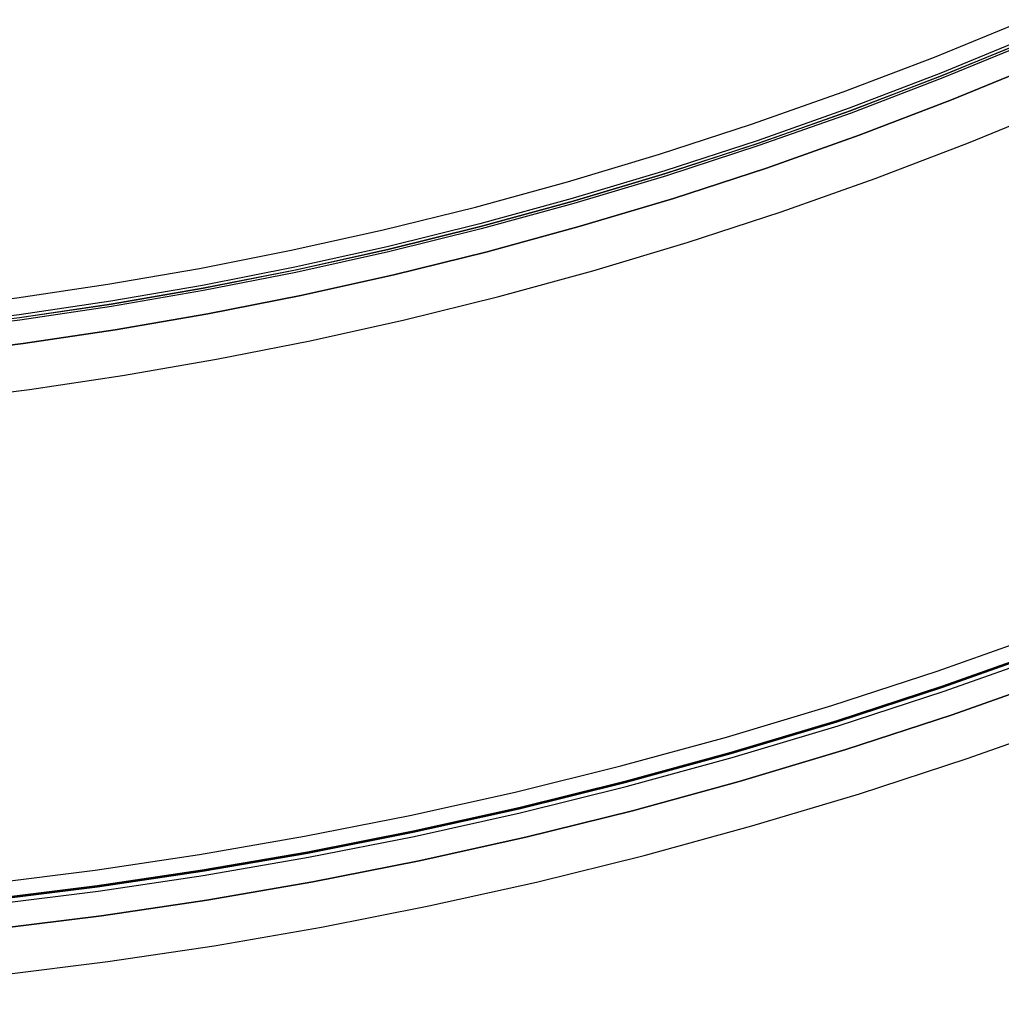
# Model space of a CAD drawing. Header units: millimetres. Extents: x 9981 to 10381, y 4361 to 4761.
# Tile 5 of 39: x 10204 to 10247, y 4361 to 4404. Entities that reach past the tile are written whole.
import ezdxf

# ---------------------------------------------------------------- set-up
doc = ezdxf.new("R2010")
doc.units = ezdxf.units.MM
doc.header["$MEASUREMENT"] = 0
doc.layers.add('0 filanca', color=1, linetype='Continuous')
doc.layers.add('0 filanca2', color=6, linetype='Continuous')

msp = doc.modelspace()

# ---------------------------------------------------------------- linework, layer by layer
at = {"layer": '0 filanca', "lineweight": -3}
for points in [[(10247.991, 4402.84), (10244.032, 4401.215), (10240.054, 4399.697), (10236.062, 4398.285), (10232.059, 4396.979), (10228.049, 4395.779), (10224.037, 4394.683), (10220.026, 4393.69), (10216.02, 4392.8), (10212.022, 4392.012), (10208.036, 4391.322), (10204.065, 4390.731), (10200.113, 4390.236), (10196.182, 4389.836), (10192.275, 4389.528), (10188.396, 4389.311), (10184.546, 4389.183), (10180.729, 4389.14), (10176.912, 4389.183), (10173.062, 4389.311), (10169.183, 4389.528), (10165.276, 4389.836), (10161.345, 4390.236)], [(10161.357, 4390.343), (10165.286, 4389.943), (10169.19, 4389.636), (10173.067, 4389.419), (10176.914, 4389.29), (10180.729, 4389.248), (10184.544, 4389.29), (10188.391, 4389.419), (10192.268, 4389.636), (10196.172, 4389.943), (10200.101, 4390.343), (10204.051, 4390.838), (10208.019, 4391.429), (10212.002, 4392.117), (10215.998, 4392.906), (10220.001, 4393.795), (10224.01, 4394.787), (10228.02, 4395.882), (10232.027, 4397.082), (10236.027, 4398.387), (10240.017, 4399.798), (10243.992, 4401.315), (10247.949, 4402.939)], [(10247.951, 4402.934), (10243.994, 4401.31), (10240.019, 4399.793), (10236.029, 4398.382), (10232.028, 4397.077), (10228.021, 4395.877), (10224.011, 4394.782), (10220.003, 4393.79), (10215.999, 4392.901), (10212.003, 4392.112), (10208.02, 4391.424), (10204.051, 4390.833), (10200.101, 4390.338), (10196.172, 4389.938), (10192.268, 4389.631), (10188.391, 4389.414), (10184.544, 4389.285), (10180.729, 4389.243), (10176.914, 4389.285), (10173.067, 4389.414), (10169.19, 4389.631), (10165.286, 4389.938), (10161.357, 4390.338)], [(10247.903, 4403.047), (10243.949, 4401.424), (10239.976, 4399.908), (10235.989, 4398.498), (10231.991, 4397.194), (10227.987, 4395.995), (10223.98, 4394.901), (10219.975, 4393.91), (10215.974, 4393.021), (10211.981, 4392.233), (10208, 4391.545), (10204.035, 4390.954), (10200.087, 4390.46), (10196.161, 4390.06), (10192.26, 4389.753), (10188.386, 4389.536), (10184.541, 4389.408), (10180.729, 4389.366), (10176.917, 4389.408), (10173.072, 4389.536), (10169.198, 4389.753), (10165.297, 4390.06), (10161.371, 4390.46)], [(10248.392, 4401.896), (10244.409, 4400.261), (10240.408, 4398.734), (10236.392, 4397.314), (10232.365, 4396), (10228.331, 4394.793), (10224.295, 4393.69), (10220.26, 4392.692), (10216.23, 4391.797), (10212.209, 4391.003), (10208.199, 4390.31), (10204.204, 4389.715), (10200.228, 4389.217), (10196.274, 4388.815), (10192.344, 4388.505), (10188.441, 4388.287), (10184.569, 4388.157), (10180.729, 4388.115), (10176.889, 4388.157), (10173.017, 4388.287), (10169.114, 4388.505), (10165.184, 4388.815), (10161.23, 4389.217)], [(10248.392, 4401.896), (10244.409, 4400.261), (10240.408, 4398.734), (10236.392, 4397.314), (10232.365, 4396), (10228.331, 4394.793), (10224.295, 4393.69), (10220.26, 4392.692), (10216.23, 4391.797), (10212.209, 4391.003), (10208.199, 4390.31), (10204.204, 4389.715), (10200.228, 4389.217), (10196.274, 4388.815), (10192.344, 4388.505), (10188.441, 4388.287), (10184.569, 4388.157), (10180.729, 4388.115), (10176.889, 4388.157), (10173.017, 4388.287), (10169.114, 4388.505), (10165.184, 4388.815), (10161.23, 4389.217)], [(10248.392, 4401.896), (10244.409, 4400.261), (10240.408, 4398.734), (10236.392, 4397.314), (10232.365, 4396), (10228.331, 4394.793), (10224.295, 4393.69), (10220.26, 4392.692), (10216.23, 4391.797), (10212.209, 4391.003), (10208.199, 4390.31), (10204.204, 4389.715), (10200.228, 4389.217), (10196.274, 4388.815), (10192.344, 4388.505), (10188.441, 4388.287), (10184.569, 4388.157), (10180.729, 4388.115), (10176.889, 4388.157), (10173.017, 4388.287), (10169.114, 4388.505), (10165.184, 4388.815), (10161.23, 4389.217)], [(10248.392, 4401.896), (10244.409, 4400.261), (10240.408, 4398.734), (10236.392, 4397.314), (10232.365, 4396), (10228.331, 4394.793), (10224.295, 4393.69), (10220.26, 4392.692), (10216.23, 4391.797), (10212.209, 4391.003), (10208.199, 4390.31), (10204.204, 4389.715), (10200.228, 4389.217), (10196.274, 4388.815), (10192.344, 4388.505), (10188.441, 4388.287), (10184.569, 4388.157), (10180.729, 4388.115), (10176.889, 4388.157), (10173.017, 4388.287), (10169.114, 4388.505), (10165.184, 4388.815), (10161.23, 4389.217)], [(10248.392, 4401.896), (10244.409, 4400.261), (10240.408, 4398.734), (10236.392, 4397.314), (10232.365, 4396), (10228.331, 4394.793), (10224.295, 4393.69), (10220.26, 4392.692), (10216.23, 4391.797), (10212.209, 4391.003), (10208.199, 4390.31), (10204.204, 4389.715), (10200.228, 4389.217), (10196.274, 4388.815), (10192.344, 4388.505), (10188.441, 4388.287), (10184.569, 4388.157), (10180.729, 4388.115), (10176.889, 4388.157), (10173.017, 4388.287), (10169.114, 4388.505), (10165.184, 4388.815), (10161.23, 4389.217)], [(10248.392, 4401.896), (10244.409, 4400.261), (10240.408, 4398.734), (10236.392, 4397.314), (10232.365, 4396), (10228.331, 4394.793), (10224.295, 4393.69), (10220.26, 4392.692), (10216.23, 4391.797), (10212.209, 4391.003), (10208.199, 4390.31), (10204.204, 4389.715), (10200.228, 4389.217), (10196.274, 4388.815), (10192.344, 4388.505), (10188.441, 4388.287), (10184.569, 4388.157), (10180.729, 4388.115), (10176.889, 4388.157), (10173.017, 4388.287), (10169.114, 4388.505), (10165.184, 4388.815), (10161.23, 4389.217)], [(10158.554, 4365.632), (10163.051, 4365.174), (10167.52, 4364.822), (10171.958, 4364.574), (10176.362, 4364.426), (10180.729, 4364.378), (10185.096, 4364.426), (10189.5, 4364.574), (10193.938, 4364.822), (10198.407, 4365.174), (10202.904, 4365.632), (10207.425, 4366.198), (10211.968, 4366.874), (10216.528, 4367.662), (10221.101, 4368.565), (10225.684, 4369.583), (10230.273, 4370.718), (10234.863, 4371.972), (10239.45, 4373.346), (10244.029, 4374.839), (10248.596, 4376.454)], [(10248.591, 4376.469), (10244.024, 4374.854), (10239.445, 4373.36), (10234.859, 4371.987), (10230.269, 4370.733), (10225.681, 4369.598), (10221.098, 4368.58), (10216.525, 4367.678), (10211.965, 4366.889), (10207.423, 4366.213), (10202.902, 4365.647), (10198.405, 4365.189), (10193.937, 4364.837), (10189.499, 4364.589), (10185.095, 4364.442), (10180.729, 4364.393), (10176.363, 4364.442), (10171.959, 4364.589), (10167.522, 4364.837), (10163.053, 4365.189), (10158.556, 4365.647)], [(10248.581, 4376.496), (10244.015, 4374.881), (10239.436, 4373.388), (10234.851, 4372.015), (10230.262, 4370.761), (10225.674, 4369.626), (10221.092, 4368.608), (10216.52, 4367.706), (10211.961, 4366.917), (10207.419, 4366.241), (10202.899, 4365.675), (10198.403, 4365.218), (10193.935, 4364.866), (10189.498, 4364.618), (10185.095, 4364.471), (10180.729, 4364.422), (10176.363, 4364.471), (10171.96, 4364.618), (10167.523, 4364.866), (10163.055, 4365.218), (10158.559, 4365.675)], [(10158.534, 4365.449), (10163.035, 4364.991), (10167.508, 4364.639), (10171.95, 4364.39), (10176.358, 4364.243), (10180.729, 4364.194), (10185.1, 4364.243), (10189.508, 4364.39), (10193.95, 4364.639), (10198.423, 4364.991), (10202.924, 4365.449), (10207.45, 4366.016), (10211.997, 4366.693), (10216.561, 4367.482), (10221.139, 4368.385), (10225.726, 4369.404), (10230.319, 4370.541), (10234.913, 4371.796), (10239.504, 4373.17), (10244.088, 4374.666), (10248.659, 4376.282)], [(10249.032, 4375.269), (10244.435, 4373.643), (10239.827, 4372.14), (10235.21, 4370.758), (10230.591, 4369.496), (10225.973, 4368.353), (10221.361, 4367.329), (10216.758, 4366.42), (10212.168, 4365.627), (10207.597, 4364.946), (10203.046, 4364.377), (10198.52, 4363.916), (10194.022, 4363.562), (10189.556, 4363.312), (10185.124, 4363.164), (10180.729, 4363.115), (10176.334, 4363.164), (10171.902, 4363.312), (10167.436, 4363.562), (10162.938, 4363.916), (10158.412, 4364.377)], [(10249.032, 4375.269), (10244.435, 4373.643), (10239.827, 4372.14), (10235.21, 4370.758), (10230.591, 4369.496), (10225.973, 4368.353), (10221.361, 4367.329), (10216.758, 4366.42), (10212.168, 4365.627), (10207.597, 4364.946), (10203.046, 4364.377), (10198.52, 4363.916), (10194.022, 4363.562), (10189.556, 4363.312), (10185.124, 4363.164), (10180.729, 4363.115), (10176.334, 4363.164), (10171.902, 4363.312), (10167.436, 4363.562), (10162.938, 4363.916), (10158.412, 4364.377)], [(10249.032, 4375.269), (10244.435, 4373.643), (10239.827, 4372.14), (10235.21, 4370.758), (10230.591, 4369.496), (10225.973, 4368.353), (10221.361, 4367.329), (10216.758, 4366.42), (10212.168, 4365.627), (10207.597, 4364.946), (10203.046, 4364.377), (10198.52, 4363.916), (10194.022, 4363.562), (10189.556, 4363.312), (10185.124, 4363.164), (10180.729, 4363.115), (10176.334, 4363.164), (10171.902, 4363.312), (10167.436, 4363.562), (10162.938, 4363.916), (10158.412, 4364.377)], [(10249.032, 4375.269), (10244.435, 4373.643), (10239.827, 4372.14), (10235.21, 4370.758), (10230.591, 4369.496), (10225.973, 4368.353), (10221.361, 4367.329), (10216.758, 4366.42), (10212.168, 4365.627), (10207.597, 4364.946), (10203.046, 4364.377), (10198.52, 4363.916), (10194.022, 4363.562), (10189.556, 4363.312), (10185.124, 4363.164), (10180.729, 4363.115), (10176.334, 4363.164), (10171.902, 4363.312), (10167.436, 4363.562), (10162.938, 4363.916), (10158.412, 4364.377)]]:
    msp.add_lwpolyline(points, dxfattribs=at)
at = {"layer": '0 filanca2', "lineweight": -3}
for points in [[(10161.455, 4391.205), (10165.364, 4390.807), (10169.248, 4390.501), (10173.106, 4390.285), (10176.934, 4390.157), (10180.729, 4390.115), (10184.525, 4390.157), (10188.352, 4390.285), (10192.21, 4390.501), (10196.094, 4390.807), (10200.003, 4391.205), (10203.933, 4391.696), (10207.881, 4392.284), (10211.845, 4392.97), (10215.82, 4393.754), (10219.803, 4394.639), (10223.792, 4395.626), (10227.781, 4396.716), (10231.768, 4397.909), (10235.748, 4399.208), (10239.718, 4400.612), (10243.673, 4402.121), (10247.61, 4403.737)], [(10161.455, 4391.205), (10165.364, 4390.807), (10169.248, 4390.501), (10173.106, 4390.285), (10176.934, 4390.157), (10180.729, 4390.115), (10184.525, 4390.157), (10188.352, 4390.285), (10192.21, 4390.501), (10196.094, 4390.807), (10200.003, 4391.205), (10203.933, 4391.696), (10207.881, 4392.284), (10211.845, 4392.97), (10215.82, 4393.754), (10219.803, 4394.639), (10223.792, 4395.626), (10227.781, 4396.716), (10231.768, 4397.909), (10235.748, 4399.208), (10239.718, 4400.612), (10243.673, 4402.121), (10247.61, 4403.737)], [(10161.23, 4389.217), (10165.184, 4388.815), (10169.114, 4388.505), (10173.017, 4388.287), (10176.889, 4388.157), (10180.729, 4388.115), (10184.569, 4388.157), (10188.441, 4388.287), (10192.344, 4388.505), (10196.274, 4388.815), (10200.228, 4389.217), (10204.204, 4389.715), (10208.199, 4390.31), (10212.209, 4391.003), (10216.23, 4391.797), (10220.26, 4392.692), (10224.295, 4393.69), (10228.331, 4394.793), (10232.365, 4396), (10236.392, 4397.314), (10240.408, 4398.734), (10244.409, 4400.261), (10248.392, 4401.896)], [(10161.23, 4389.217), (10165.184, 4388.815), (10169.114, 4388.505), (10173.017, 4388.287), (10176.889, 4388.157), (10180.729, 4388.115), (10184.569, 4388.157), (10188.441, 4388.287), (10192.344, 4388.505), (10196.274, 4388.815), (10200.228, 4389.217), (10204.204, 4389.715), (10208.199, 4390.31), (10212.209, 4391.003), (10216.23, 4391.797), (10220.26, 4392.692), (10224.295, 4393.69), (10228.331, 4394.793), (10232.365, 4396), (10236.392, 4397.314), (10240.408, 4398.734), (10244.409, 4400.261), (10248.392, 4401.896)], [(10161.23, 4389.217), (10165.184, 4388.815), (10169.114, 4388.505), (10173.017, 4388.287), (10176.889, 4388.157), (10180.729, 4388.115), (10184.569, 4388.157), (10188.441, 4388.287), (10192.344, 4388.505), (10196.274, 4388.815), (10200.228, 4389.217), (10204.204, 4389.715), (10208.199, 4390.31), (10212.209, 4391.003), (10216.23, 4391.797), (10220.26, 4392.692), (10224.295, 4393.69), (10228.331, 4394.793), (10232.365, 4396), (10236.392, 4397.314), (10240.408, 4398.734), (10244.409, 4400.261), (10248.392, 4401.896)], [(10161.23, 4389.217), (10165.184, 4388.815), (10169.114, 4388.505), (10173.017, 4388.287), (10176.889, 4388.157), (10180.729, 4388.115), (10184.569, 4388.157), (10188.441, 4388.287), (10192.344, 4388.505), (10196.274, 4388.815), (10200.228, 4389.217), (10204.204, 4389.715), (10208.199, 4390.31), (10212.209, 4391.003), (10216.23, 4391.797), (10220.26, 4392.692), (10224.295, 4393.69), (10228.331, 4394.793), (10232.365, 4396), (10236.392, 4397.314), (10240.408, 4398.734), (10244.409, 4400.261), (10248.392, 4401.896)], [(10161.004, 4387.23), (10165.005, 4386.823), (10168.98, 4386.51), (10172.927, 4386.289), (10176.845, 4386.158), (10180.729, 4386.115), (10184.613, 4386.158), (10188.531, 4386.289), (10192.478, 4386.51), (10196.454, 4386.823), (10200.454, 4387.23), (10204.476, 4387.733), (10208.516, 4388.335), (10212.573, 4389.036), (10216.641, 4389.839), (10220.717, 4390.745), (10224.799, 4391.755), (10228.882, 4392.87), (10232.962, 4394.092), (10237.035, 4395.42), (10241.098, 4396.857), (10245.146, 4398.402), (10249.175, 4400.055)], [(10161.004, 4387.23), (10165.005, 4386.823), (10168.98, 4386.51), (10172.927, 4386.289), (10176.845, 4386.158), (10180.729, 4386.115), (10184.613, 4386.158), (10188.531, 4386.289), (10192.478, 4386.51), (10196.454, 4386.823), (10200.454, 4387.23), (10204.476, 4387.733), (10208.516, 4388.335), (10212.573, 4389.036), (10216.641, 4389.839), (10220.717, 4390.745), (10224.799, 4391.755), (10228.882, 4392.87), (10232.962, 4394.092), (10237.035, 4395.42), (10241.098, 4396.857), (10245.146, 4398.402), (10249.175, 4400.055)], [(10158.637, 4366.364), (10163.118, 4365.908), (10167.57, 4365.557), (10171.991, 4365.31), (10176.379, 4365.163), (10180.729, 4365.115), (10185.079, 4365.163), (10189.467, 4365.31), (10193.888, 4365.557), (10198.341, 4365.908), (10202.821, 4366.364), (10207.325, 4366.928), (10211.851, 4367.601), (10216.394, 4368.387), (10220.95, 4369.286), (10225.516, 4370.3), (10230.087, 4371.432), (10234.66, 4372.681), (10239.23, 4374.049), (10243.792, 4375.537), (10248.342, 4377.146)], [(10158.637, 4366.364), (10163.118, 4365.908), (10167.57, 4365.557), (10171.991, 4365.31), (10176.379, 4365.163), (10180.729, 4365.115), (10185.079, 4365.163), (10189.467, 4365.31), (10193.888, 4365.557), (10198.341, 4365.908), (10202.821, 4366.364), (10207.325, 4366.928), (10211.851, 4367.601), (10216.394, 4368.387), (10220.95, 4369.286), (10225.516, 4370.3), (10230.087, 4371.432), (10234.66, 4372.681), (10239.23, 4374.049), (10243.792, 4375.537), (10248.342, 4377.146)], [(10158.412, 4364.377), (10162.938, 4363.916), (10167.436, 4363.562), (10171.902, 4363.312), (10176.334, 4363.164), (10180.729, 4363.115), (10185.124, 4363.164), (10189.556, 4363.312), (10194.022, 4363.562), (10198.52, 4363.916), (10203.046, 4364.377), (10207.597, 4364.946), (10212.168, 4365.627), (10216.758, 4366.42), (10221.361, 4367.329), (10225.973, 4368.353), (10230.591, 4369.496), (10235.21, 4370.758), (10239.827, 4372.14), (10244.435, 4373.643), (10249.032, 4375.269)], [(10158.412, 4364.377), (10162.938, 4363.916), (10167.436, 4363.562), (10171.902, 4363.312), (10176.334, 4363.164), (10180.729, 4363.115), (10185.124, 4363.164), (10189.556, 4363.312), (10194.022, 4363.562), (10198.52, 4363.916), (10203.046, 4364.377), (10207.597, 4364.946), (10212.168, 4365.627), (10216.758, 4366.42), (10221.361, 4367.329), (10225.973, 4368.353), (10230.591, 4369.496), (10235.21, 4370.758), (10239.827, 4372.14), (10244.435, 4373.643), (10249.032, 4375.269)], [(10158.412, 4364.377), (10162.938, 4363.916), (10167.436, 4363.562), (10171.902, 4363.312), (10176.334, 4363.164), (10180.729, 4363.115), (10185.124, 4363.164), (10189.556, 4363.312), (10194.022, 4363.562), (10198.52, 4363.916), (10203.046, 4364.377), (10207.597, 4364.946), (10212.168, 4365.627), (10216.758, 4366.42), (10221.361, 4367.329), (10225.973, 4368.353), (10230.591, 4369.496), (10235.21, 4370.758), (10239.827, 4372.14), (10244.435, 4373.643), (10249.032, 4375.269)], [(10158.412, 4364.377), (10162.938, 4363.916), (10167.436, 4363.562), (10171.902, 4363.312), (10176.334, 4363.164), (10180.729, 4363.115), (10185.124, 4363.164), (10189.556, 4363.312), (10194.022, 4363.562), (10198.52, 4363.916), (10203.046, 4364.377), (10207.597, 4364.946), (10212.168, 4365.627), (10216.758, 4366.42), (10221.361, 4367.329), (10225.973, 4368.353), (10230.591, 4369.496), (10235.21, 4370.758), (10239.827, 4372.14), (10244.435, 4373.643), (10249.032, 4375.269)], [(10158.187, 4362.389), (10162.758, 4361.924), (10167.301, 4361.566), (10171.813, 4361.314), (10176.29, 4361.164), (10180.729, 4361.115), (10185.168, 4361.164), (10189.645, 4361.314), (10194.157, 4361.566), (10198.7, 4361.924), (10203.272, 4362.389), (10207.868, 4362.965), (10212.486, 4363.652), (10217.122, 4364.454), (10221.771, 4365.371), (10226.43, 4366.406), (10231.095, 4367.56), (10235.761, 4368.835), (10240.424, 4370.231), (10245.079, 4371.75), (10249.722, 4373.392)], [(10158.187, 4362.389), (10162.758, 4361.924), (10167.301, 4361.566), (10171.813, 4361.314), (10176.29, 4361.164), (10180.729, 4361.115), (10185.168, 4361.164), (10189.645, 4361.314), (10194.157, 4361.566), (10198.7, 4361.924), (10203.272, 4362.389), (10207.868, 4362.965), (10212.486, 4363.652), (10217.122, 4364.454), (10221.771, 4365.371), (10226.43, 4366.406), (10231.095, 4367.56), (10235.761, 4368.835), (10240.424, 4370.231), (10245.079, 4371.75), (10249.722, 4373.392)]]:
    msp.add_lwpolyline(points, dxfattribs=at)

doc.saveas('drawing.dxf')
